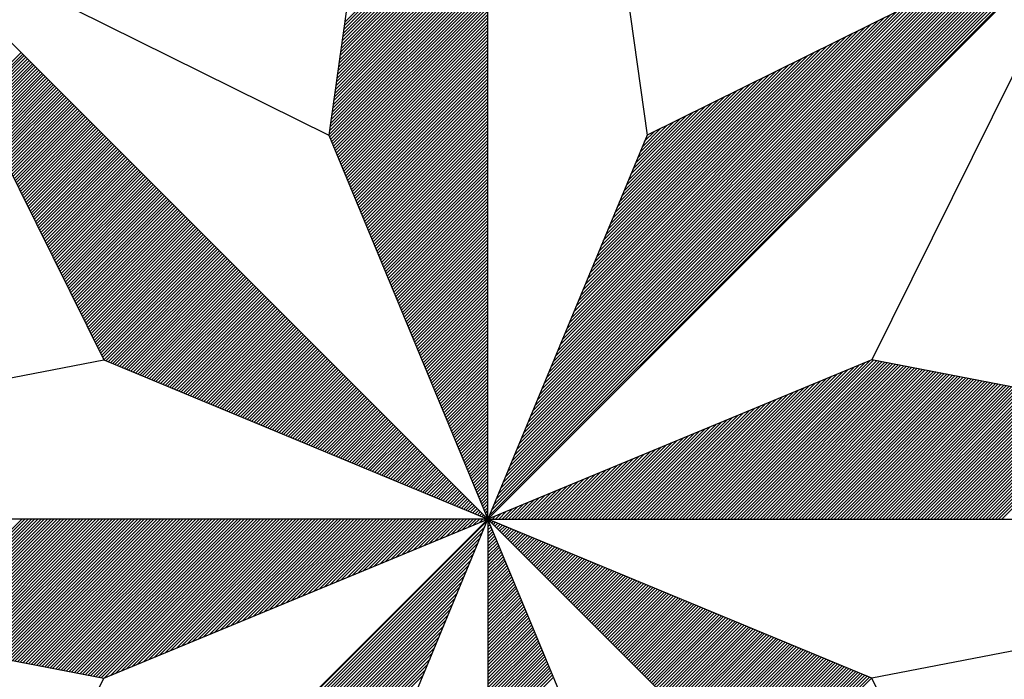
# Model space of a CAD drawing. Header units: metres. Extents: x 183400 to 184400, y 422200 to 427800.
# Tile 89 of 221: x 184268 to 184280, y 424565 to 424573. Entities that reach past the tile are written whole.
import ezdxf

# ---------------------------------------------------------------- set-up
doc = ezdxf.new("R2010")
doc.units = ezdxf.units.M
doc.layers.add('N_MK2', color=7, linetype='Continuous')
doc.layers.add('방위표', color=7, linetype='Continuous')

# ---------------------------------------------------------------- blocks, each defined once
blk = doc.blocks.new('N_MK2')
at = {"layer": '방위표', "color": 7, "linetype": 'Continuous'}
blk.add_lwpolyline([(-106.029, 0), (-33.696, -13.958), (0, 0), (-53.049, -53.048), (-13.958, -33.696), (0, 0), (0, -106.029), (13.958, -33.696), (0, 0), (53.048, -53.049), (33.696, -13.958), (0, 0), (106.028, 0), (33.696, 13.958), (0, 0), (53.049, 53.049), (13.958, 33.696), (0, 0), (0, 133.028), (-13.958, 33.696), (0, 0), (-53.049, 53.049), (-33.696, 13.958), (0, 0)], close=True, dxfattribs=at)
for points in [[(0, 133.028), (13.958, 33.696)], [(-12.565, 43.608), (0, 56.173)], [(-12.704, 42.62), (0, 55.324)], [(-12.658, 42.949), (0, 55.607)], [(-12.611, 43.279), (0, 55.89)], [(-12.843, 41.633), (0, 54.476)], [(-12.796, 41.962), (0, 54.759)], [(-12.75, 42.291), (0, 55.042)], [(-12.981, 40.646), (0, 53.627)], [(-12.935, 40.975), (0, 53.91)], [(-12.889, 41.304), (0, 54.193)], [(-53.049, 53.049), (-13.958, 33.696)], [(-13.12, 39.659), (0, 52.779)], [(-13.074, 39.988), (0, 53.062)], [(-13.028, 40.317), (0, 53.344)], [(0.12, 0.29), (52.713, 52.882)], [(53.049, 53.049), (33.696, 13.958)], [(-13.259, 38.671), (0, 51.93)], [(-13.213, 39), (0, 52.213)], [(-13.166, 39.33), (0, 52.496)], [(0.32, 0.773), (52.152, 52.605)], [(0.52, 1.256), (51.592, 52.328)], [(0.72, 1.739), (51.032, 52.05)], [(-13.398, 37.684), (0, 51.082)], [(-13.351, 38.013), (0, 51.365)], [(-13.305, 38.342), (0, 51.647)], [(0.92, 2.221), (50.472, 51.773)], [(1.12, 2.704), (49.912, 51.496)], [(1.32, 3.187), (49.351, 51.218)], [(-13.536, 36.697), (0, 50.233)], [(-13.49, 37.026), (0, 50.516)], [(-13.444, 37.355), (0, 50.799)], [(1.52, 3.67), (48.791, 50.941)], [(1.72, 4.153), (48.231, 50.664)], [(1.92, 4.636), (47.671, 50.386)], [(2.12, 5.119), (47.111, 50.109)], [(-13.675, 35.71), (0, 49.385)], [(-13.629, 36.039), (0, 49.667)], [(-13.583, 36.368), (0, 49.95)], [(2.32, 5.602), (46.551, 49.832)], [(2.52, 6.084), (45.99, 49.554)], [(2.72, 6.567), (45.43, 49.277)], [(-13.814, 34.722), (0, 48.536)], [(-13.768, 35.051), (0, 48.819)], [(-13.721, 35.381), (0, 49.102)], [(2.92, 7.05), (44.87, 49)], [(3.12, 7.533), (44.31, 48.723)], [(3.32, 8.016), (43.75, 48.445)], [(-13.953, 33.735), (0, 47.688)], [(-13.906, 34.064), (0, 47.97)], [(-13.86, 34.393), (0, 48.253)], [(3.52, 8.499), (43.19, 48.168)], [(3.72, 8.982), (42.629, 47.891)], [(3.92, 9.464), (42.069, 47.613)], [(-13.885, 33.52), (0, 47.405)], [(-13.802, 33.32), (0, 47.122)], [(-13.719, 33.12), (0, 46.839)], [(4.12, 9.947), (41.509, 47.336)], [(4.321, 10.43), (40.949, 47.059)], [(4.521, 10.913), (40.389, 46.781)], [(-13.636, 32.92), (0, 46.556)], [(-13.554, 32.72), (0, 46.273)], [(-13.471, 32.52), (0, 45.991)], [(4.721, 11.396), (39.829, 46.504)], [(4.921, 11.879), (39.268, 46.227)], [(5.121, 12.362), (38.708, 45.949)], [(-13.388, 32.32), (0, 45.708)], [(-13.305, 32.12), (0, 45.425)], [(-13.222, 31.92), (0, 45.142)], [(5.321, 12.844), (38.148, 45.672)], [(5.521, 13.327), (37.588, 45.395)], [(5.721, 13.81), (37.028, 45.117)], [(-13.139, 31.72), (0, 44.859)], [(-13.057, 31.52), (0, 44.576)], [(-12.974, 31.32), (0, 44.293)], [(5.921, 14.293), (36.468, 44.84)], [(6.121, 14.776), (35.907, 44.563)], [(6.321, 15.259), (35.347, 44.285)], [(-12.891, 31.12), (0, 44.011)], [(-12.808, 30.92), (0, 43.728)], [(-12.725, 30.72), (0, 43.445)], [(6.521, 15.742), (34.787, 44.008)], [(6.721, 16.224), (34.227, 43.731)], [(6.921, 16.707), (33.667, 43.453)], [(-12.642, 30.52), (0, 43.162)], [(-12.559, 30.32), (0, 42.879)], [(-12.477, 30.12), (0, 42.596)], [(7.121, 17.19), (33.107, 43.176)], [(7.321, 17.673), (32.546, 42.899)], [(7.521, 18.156), (31.986, 42.621)], [(7.721, 18.639), (31.426, 42.344)], [(-12.394, 29.92), (0, 42.314)], [(-12.311, 29.72), (0, 42.031)], [(-12.228, 29.52), (0, 41.748)], [(-12.145, 29.32), (0, 41.465)], [(7.921, 19.122), (30.866, 42.067)], [(8.121, 19.604), (30.306, 41.789)], [(8.321, 20.087), (29.746, 41.512)], [(-45.04, 36.872), (-40.956, 40.956)], [(-44.946, 36.682), (-40.814, 40.814)], [(-44.853, 36.493), (-40.673, 40.673)], [(-12.062, 29.12), (0, 41.182)], [(-11.98, 28.92), (0, 40.899)], [(-11.897, 28.72), (0, 40.617)], [(8.521, 20.57), (29.185, 41.235)], [(8.721, 21.053), (28.625, 40.957)], [(8.921, 21.536), (28.065, 40.68)], [(-44.759, 36.304), (-40.532, 40.532)], [(-44.665, 36.115), (-40.39, 40.39)], [(-44.572, 35.926), (-40.249, 40.249)], [(-44.478, 35.737), (-40.107, 40.107)], [(-44.384, 35.547), (-39.966, 39.966)], [(-44.291, 35.358), (-39.824, 39.824)], [(-11.814, 28.52), (0, 40.334)], [(-11.731, 28.32), (0, 40.051)], [(-11.648, 28.12), (0, 39.768)], [(9.121, 22.019), (27.505, 40.403)], [(9.321, 22.502), (26.945, 40.125)], [(9.521, 22.984), (26.385, 39.848)], [(-44.197, 35.169), (-39.683, 39.683)], [(-44.103, 34.98), (-39.542, 39.542)], [(-44.01, 34.791), (-39.4, 39.4)], [(-43.916, 34.601), (-39.259, 39.259)], [(-43.822, 34.412), (-39.117, 39.117)], [(-43.729, 34.223), (-38.976, 38.976)], [(-11.565, 27.92), (0, 39.485)], [(-11.482, 27.72), (0, 39.202)], [(-11.4, 27.52), (0, 38.919)], [(9.721, 23.467), (25.824, 39.571)], [(9.921, 23.95), (25.264, 39.293)], [(10.121, 24.433), (24.704, 39.016)], [(-43.635, 34.034), (-38.834, 38.834)], [(-43.541, 33.845), (-38.693, 38.693)], [(-43.448, 33.656), (-38.552, 38.552)], [(-43.354, 33.466), (-38.41, 38.41)], [(-43.26, 33.277), (-38.269, 38.269)], [(-43.167, 33.088), (-38.127, 38.127)], [(-11.317, 27.32), (0, 38.637)], [(-11.234, 27.12), (0, 38.354)], [(-11.151, 26.92), (0, 38.071)], [(10.321, 24.916), (24.144, 38.739)], [(10.521, 25.399), (23.584, 38.461)], [(10.721, 25.882), (23.024, 38.184)], [(-43.073, 32.899), (-37.986, 37.986)], [(-42.979, 32.71), (-37.845, 37.845)], [(-42.886, 32.52), (-37.703, 37.703)], [(-42.792, 32.331), (-37.562, 37.562)], [(-42.698, 32.142), (-37.42, 37.42)], [(-42.605, 31.953), (-37.279, 37.279)], [(-11.068, 26.72), (0, 37.788)], [(-10.985, 26.52), (0, 37.505)], [(-10.903, 26.32), (0, 37.222)], [(10.921, 26.364), (22.463, 37.907)], [(11.121, 26.847), (21.903, 37.629)], [(11.321, 27.33), (21.343, 37.352)], [(-42.511, 31.764), (-37.137, 37.137)], [(-42.418, 31.575), (-36.996, 36.996)], [(-42.324, 31.385), (-36.855, 36.855)], [(-42.23, 31.196), (-36.713, 36.713)], [(-42.137, 31.007), (-36.572, 36.572)], [(-42.043, 30.818), (-36.43, 36.43)], [(-41.949, 30.629), (-36.289, 36.289)], [(-10.82, 26.12), (0, 36.94)], [(-10.737, 25.92), (0, 36.657)], [(-10.654, 25.72), (0, 36.374)], [(11.521, 27.813), (20.783, 37.075)], [(11.721, 28.296), (20.223, 36.797)], [(11.921, 28.779), (19.662, 36.52)], [(-41.856, 30.439), (-36.147, 36.147)], [(-41.762, 30.25), (-36.006, 36.006)], [(-41.668, 30.061), (-35.865, 35.865)], [(-41.575, 29.872), (-35.723, 35.723)], [(-41.481, 29.683), (-35.582, 35.582)], [(-41.387, 29.494), (-35.44, 35.44)], [(-10.571, 25.52), (0, 36.091)], [(-10.488, 25.32), (0, 35.808)], [(-10.405, 25.12), (0, 35.525)], [(12.121, 29.262), (19.102, 36.243)], [(12.321, 29.745), (18.542, 35.966)], [(12.521, 30.227), (17.982, 35.688)], [(-41.294, 29.304), (-35.299, 35.299)], [(-41.2, 29.115), (-35.158, 35.158)], [(-41.106, 28.926), (-35.016, 35.016)], [(-41.013, 28.737), (-34.875, 34.875)], [(-40.919, 28.548), (-34.733, 34.733)], [(-40.825, 28.358), (-34.592, 34.592)], [(-10.323, 24.92), (0, 35.242)], [(-10.24, 24.72), (0, 34.96)], [(-10.157, 24.52), (0, 34.677)], [(12.721, 30.71), (17.422, 35.411)], [(12.921, 31.193), (16.862, 35.134)], [(13.121, 31.676), (16.301, 34.856)], [(13.321, 32.159), (15.741, 34.579)], [(-40.732, 28.169), (-34.45, 34.45)], [(-40.638, 27.98), (-34.309, 34.309)], [(-40.544, 27.791), (-34.168, 34.168)], [(-40.451, 27.602), (-34.026, 34.026)], [(-40.357, 27.412), (-33.885, 33.885)], [(-40.263, 27.223), (-33.743, 33.743)], [(-10.074, 24.32), (0, 34.394)], [(-9.991, 24.12), (0, 34.111)], [(-9.908, 23.92), (0, 33.828)], [(13.521, 32.642), (15.181, 34.302)], [(13.721, 33.125), (14.621, 34.024)], [(13.921, 33.607), (14.061, 33.747)], [(-40.17, 27.034), (-33.602, 33.602)], [(-40.076, 26.845), (-33.46, 33.46)], [(-39.982, 26.656), (-33.319, 33.319)], [(-39.889, 26.467), (-33.178, 33.178)], [(-39.795, 26.277), (-33.036, 33.036)], [(-39.701, 26.088), (-32.895, 32.895)], [(-9.826, 23.72), (0, 33.545)], [(-9.743, 23.52), (0, 33.263)], [(-9.66, 23.32), (0, 32.98)], [(-39.608, 25.899), (-32.753, 32.753)], [(-39.514, 25.71), (-32.612, 32.612)], [(-39.42, 25.521), (-32.471, 32.471)], [(-39.327, 25.331), (-32.329, 32.329)], [(-39.233, 25.142), (-32.188, 32.188)], [(-39.139, 24.953), (-32.046, 32.046)], [(-9.577, 23.12), (0, 32.697)], [(-9.494, 22.92), (0, 32.414)], [(-9.411, 22.72), (0, 32.131)], [(-39.046, 24.764), (-31.905, 31.905)], [(-38.952, 24.575), (-31.763, 31.763)], [(-38.858, 24.386), (-31.622, 31.622)], [(-38.765, 24.196), (-31.481, 31.481)], [(-38.671, 24.007), (-31.339, 31.339)], [(-38.577, 23.818), (-31.198, 31.198)], [(-9.328, 22.52), (0, 31.848)], [(-9.246, 22.32), (0, 31.566)], [(-9.163, 22.12), (0, 31.283)], [(-38.484, 23.629), (-31.056, 31.056)], [(-38.39, 23.44), (-30.915, 30.915)], [(-38.296, 23.25), (-30.773, 30.773)], [(-38.203, 23.061), (-30.632, 30.632)], [(-38.109, 22.872), (-30.491, 30.491)], [(-38.015, 22.683), (-30.349, 30.349)], [(-9.08, 21.92), (0, 31)], [(-8.997, 21.72), (0, 30.717)], [(-8.914, 21.52), (0, 30.434)], [(-37.922, 22.494), (-30.208, 30.208)], [(-37.828, 22.305), (-30.066, 30.066)], [(-37.735, 22.115), (-29.925, 29.925)], [(-37.641, 21.926), (-29.784, 29.784)], [(-37.547, 21.737), (-29.642, 29.642)], [(-37.454, 21.548), (-29.501, 29.501)], [(-8.831, 21.32), (0, 30.151)], [(-8.749, 21.12), (0, 29.868)], [(-8.666, 20.92), (0, 29.586)], [(-37.36, 21.359), (-29.359, 29.359)], [(-37.266, 21.169), (-29.218, 29.218)], [(-37.173, 20.98), (-29.076, 29.076)], [(-37.079, 20.791), (-28.935, 28.935)], [(-36.985, 20.602), (-28.794, 28.794)], [(-36.892, 20.413), (-28.652, 28.652)], [(-36.798, 20.224), (-28.511, 28.511)], [(-8.583, 20.72), (0, 29.303)], [(-8.5, 20.52), (0, 29.02)], [(-8.417, 20.32), (0, 28.737)], [(-36.704, 20.034), (-28.369, 28.369)], [(-36.611, 19.845), (-28.228, 28.228)], [(-36.517, 19.656), (-28.086, 28.086)], [(-36.423, 19.467), (-27.945, 27.945)], [(-36.33, 19.278), (-27.804, 27.804)], [(-36.236, 19.088), (-27.662, 27.662)], [(-8.334, 20.12), (0, 28.454)], [(-8.251, 19.92), (0, 28.171)], [(-8.169, 19.72), (0, 27.889)], [(-36.142, 18.899), (-27.521, 27.521)], [(-36.049, 18.71), (-27.379, 27.379)], [(-35.955, 18.521), (-27.238, 27.238)], [(-35.861, 18.332), (-27.096, 27.096)], [(-35.768, 18.143), (-26.955, 26.955)], [(-35.674, 17.953), (-26.814, 26.814)], [(-8.086, 19.52), (0, 27.606)], [(-8.003, 19.32), (0, 27.323)], [(-7.92, 19.12), (0, 27.04)], [(-35.58, 17.764), (-26.672, 26.672)], [(-35.487, 17.575), (-26.531, 26.531)], [(-35.393, 17.386), (-26.389, 26.389)], [(-35.299, 17.197), (-26.248, 26.248)], [(-35.206, 17.007), (-26.107, 26.107)], [(-35.112, 16.818), (-25.965, 25.965)], [(-7.837, 18.92), (0, 26.757)], [(-7.754, 18.72), (0, 26.474)], [(-7.672, 18.52), (0, 26.191)], [(-35.018, 16.629), (-25.824, 25.824)], [(-34.925, 16.44), (-25.682, 25.682)], [(-34.831, 16.251), (-25.541, 25.541)], [(-34.737, 16.061), (-25.399, 25.399)], [(-34.644, 15.872), (-25.258, 25.258)], [(-34.55, 15.683), (-25.117, 25.117)], [(-7.589, 18.32), (0, 25.909)], [(-7.506, 18.12), (0, 25.626)], [(-7.423, 17.92), (0, 25.343)], [(-7.34, 17.72), (0, 25.06)], [(-34.456, 15.494), (-24.975, 24.975)], [(-34.363, 15.305), (-24.834, 24.834)], [(-34.269, 15.116), (-24.692, 24.692)], [(-34.175, 14.926), (-24.551, 24.551)], [(-34.082, 14.737), (-24.409, 24.409)], [(-33.988, 14.548), (-24.268, 24.268)], [(-7.257, 17.52), (0, 24.777)], [(-7.174, 17.32), (0, 24.494)], [(-7.092, 17.12), (0, 24.212)], [(-33.894, 14.359), (-24.127, 24.127)], [(-33.801, 14.17), (-23.985, 23.985)], [(-33.707, 13.98), (-23.844, 23.844)], [(-33.52, 13.885), (-23.702, 23.702)], [(-33.32, 13.802), (-23.561, 23.561)], [(-33.12, 13.719), (-23.42, 23.42)], [(-7.009, 16.92), (0, 23.929)], [(-6.926, 16.72), (0, 23.646)], [(-6.843, 16.52), (0, 23.363)], [(-32.92, 13.636), (-23.278, 23.278)], [(-32.72, 13.554), (-23.137, 23.137)], [(-32.52, 13.471), (-22.995, 22.995)], [(-32.32, 13.388), (-22.854, 22.854)], [(-32.12, 13.305), (-22.712, 22.712)], [(-31.92, 13.222), (-22.571, 22.571)], [(-6.76, 16.32), (0, 23.08)], [(-6.677, 16.12), (0, 22.797)], [(-6.595, 15.92), (0, 22.515)], [(-31.72, 13.139), (-22.43, 22.43)], [(-31.52, 13.057), (-22.288, 22.288)], [(-31.32, 12.974), (-22.147, 22.147)], [(-31.12, 12.891), (-22.005, 22.005)], [(-30.92, 12.808), (-21.864, 21.864)], [(-30.72, 12.725), (-21.722, 21.722)], [(-6.512, 15.72), (0, 22.232)], [(-6.429, 15.52), (0, 21.949)], [(-6.346, 15.32), (0, 21.666)], [(-30.52, 12.642), (-21.581, 21.581)], [(-30.32, 12.559), (-21.44, 21.44)], [(-30.12, 12.477), (-21.298, 21.298)], [(-29.92, 12.394), (-21.157, 21.157)], [(-29.72, 12.311), (-21.015, 21.015)], [(-29.52, 12.228), (-20.874, 20.874)], [(-29.32, 12.145), (-20.733, 20.733)], [(-6.263, 15.12), (0, 21.383)], [(-6.18, 14.92), (0, 21.1)], [(-6.097, 14.72), (0, 20.817)], [(-29.12, 12.062), (-20.591, 20.591)], [(-28.92, 11.98), (-20.45, 20.45)], [(-28.72, 11.897), (-20.308, 20.308)], [(-28.52, 11.814), (-20.167, 20.167)], [(-28.32, 11.731), (-20.025, 20.025)], [(-28.12, 11.648), (-19.884, 19.884)], [(-6.015, 14.52), (0, 20.535)], [(-5.932, 14.32), (0, 20.252)], [(-5.849, 14.12), (0, 19.969)], [(-27.92, 11.565), (-19.743, 19.743)], [(-27.72, 11.482), (-19.601, 19.601)], [(-27.52, 11.4), (-19.46, 19.46)], [(-27.32, 11.317), (-19.318, 19.318)], [(-27.12, 11.234), (-19.177, 19.177)], [(-26.92, 11.151), (-19.035, 19.035)], [(-5.766, 13.92), (0, 19.686)], [(-5.683, 13.72), (0, 19.403)], [(-5.6, 13.52), (0, 19.12)], [(-26.72, 11.068), (-18.894, 18.894)], [(-26.52, 10.985), (-18.753, 18.753)], [(-26.32, 10.903), (-18.611, 18.611)], [(-26.12, 10.82), (-18.47, 18.47)], [(-25.92, 10.737), (-18.328, 18.328)], [(-25.72, 10.654), (-18.187, 18.187)], [(-5.518, 13.32), (0, 18.838)], [(-5.435, 13.12), (0, 18.555)], [(-5.352, 12.92), (0, 18.272)], [(-25.52, 10.571), (-18.046, 18.046)], [(-25.32, 10.488), (-17.904, 17.904)], [(-25.12, 10.405), (-17.763, 17.763)], [(-24.92, 10.323), (-17.621, 17.621)], [(-24.72, 10.24), (-17.48, 17.48)], [(-24.52, 10.157), (-17.338, 17.338)], [(-5.269, 12.72), (0, 17.989)], [(-5.186, 12.52), (0, 17.706)], [(-5.103, 12.32), (0, 17.423)], [(-24.32, 10.074), (-17.197, 17.197)], [(-24.12, 9.991), (-17.056, 17.056)], [(-23.92, 9.908), (-16.914, 16.914)], [(-23.72, 9.826), (-16.773, 16.773)], [(-23.52, 9.743), (-16.631, 16.631)], [(-23.32, 9.66), (-16.49, 16.49)], [(-5.021, 12.12), (0, 17.141)], [(-4.938, 11.92), (0, 16.858)], [(-4.855, 11.72), (0, 16.575)], [(-23.12, 9.577), (-16.348, 16.348)], [(-22.92, 9.494), (-16.207, 16.207)], [(-22.72, 9.411), (-16.066, 16.066)], [(-22.52, 9.328), (-15.924, 15.924)], [(-22.32, 9.246), (-15.783, 15.783)], [(-22.12, 9.163), (-15.641, 15.641)], [(-4.772, 11.52), (0, 16.292)], [(-4.689, 11.32), (0, 16.009)], [(-4.606, 11.12), (0, 15.726)], [(-21.92, 9.08), (-15.5, 15.5)], [(-21.72, 8.997), (-15.358, 15.358)], [(-21.52, 8.914), (-15.217, 15.217)], [(-21.32, 8.831), (-15.076, 15.076)], [(-21.12, 8.749), (-14.934, 14.934)], [(-20.92, 8.666), (-14.793, 14.793)], [(-4.523, 10.92), (0, 15.443)], [(-4.441, 10.72), (0, 15.161)], [(-4.358, 10.52), (0, 14.878)], [(-106.029, 0), (-33.696, 13.958)], [(-20.72, 8.583), (-14.651, 14.651)], [(-20.52, 8.5), (-14.51, 14.51)], [(-20.32, 8.417), (-14.369, 14.369)], [(-20.12, 8.334), (-14.227, 14.227)], [(-19.92, 8.251), (-14.086, 14.086)], [(-19.72, 8.169), (-13.944, 13.944)], [(-4.275, 10.32), (0, 14.595)], [(-4.192, 10.12), (0, 14.312)], [(-4.109, 9.92), (0, 14.029)], [(19.629, 0), (33.51, 13.881)], [(19.912, 0), (33.842, 13.93)], [(20.195, 0), (34.079, 13.884)], [(20.478, 0), (34.316, 13.838)], [(-19.52, 8.086), (-13.803, 13.803)], [(-19.32, 8.003), (-13.661, 13.661)], [(-19.12, 7.92), (-13.52, 13.52)], [(-18.92, 7.837), (-13.379, 13.379)], [(-18.72, 7.754), (-13.237, 13.237)], [(-18.52, 7.672), (-13.096, 13.096)], [(-4.026, 9.72), (0, 13.746)], [(-3.944, 9.52), (0, 13.464)], [(-3.861, 9.32), (0, 13.181)], [(18.498, 0), (31.579, 13.081)], [(18.781, 0), (32.062, 13.281)], [(19.063, 0), (32.544, 13.481)], [(19.346, 0), (33.027, 13.681)], [(20.761, 0), (34.553, 13.793)], [(21.043, 0), (34.79, 13.747)], [(21.326, 0), (35.027, 13.701)], [(21.609, 0), (35.264, 13.655)], [(21.892, 0), (35.501, 13.61)], [(22.175, 0), (35.739, 13.564)], [(22.458, 0), (35.976, 13.518)], [(22.74, 0), (36.213, 13.472)], [(23.023, 0), (36.45, 13.427)], [(23.306, 0), (36.687, 13.381)], [(23.589, 0), (36.924, 13.335)], [(23.872, 0), (37.161, 13.289)], [(24.155, 0), (37.398, 13.244)], [(24.437, 0), (37.635, 13.198)], [(24.72, 0), (37.872, 13.152)], [(25.003, 0), (38.109, 13.106)], [(25.286, 0), (38.347, 13.061)], [(25.569, 0), (38.584, 13.015)], [(25.852, 0), (38.821, 12.969)], [(-18.32, 7.589), (-12.954, 12.954)], [(-18.12, 7.506), (-12.813, 12.813)], [(-17.92, 7.423), (-12.671, 12.671)], [(-17.72, 7.34), (-12.53, 12.53)], [(-17.52, 7.257), (-12.389, 12.389)], [(-17.32, 7.174), (-12.247, 12.247)], [(-17.12, 7.092), (-12.106, 12.106)], [(-3.778, 9.12), (0, 12.898)], [(-3.695, 8.92), (0, 12.615)], [(-3.612, 8.72), (0, 12.332)], [(17.366, 0), (29.647, 12.281)], [(17.649, 0), (30.13, 12.481)], [(17.932, 0), (30.613, 12.681)], [(18.215, 0), (31.096, 12.881)], [(26.135, 0), (39.058, 12.923)], [(26.417, 0), (39.295, 12.878)], [(26.7, 0), (39.532, 12.832)], [(26.983, 0), (39.769, 12.786)], [(27.266, 0), (40.006, 12.74)], [(27.549, 0), (40.243, 12.695)], [(27.832, 0), (40.48, 12.649)], [(28.114, 0), (40.717, 12.603)], [(28.397, 0), (40.955, 12.557)], [(28.68, 0), (41.192, 12.512)], [(28.963, 0), (41.429, 12.466)], [(29.246, 0), (41.666, 12.42)], [(29.529, 0), (41.903, 12.374)], [(29.811, 0), (42.14, 12.329)], [(30.094, 0), (42.377, 12.283)], [(30.377, 0), (42.614, 12.237)], [(30.66, 0), (42.851, 12.191)], [(30.943, 0), (43.088, 12.146)], [(31.226, 0), (43.325, 12.1)], [(-16.92, 7.009), (-11.964, 11.964)], [(-16.72, 6.926), (-11.823, 11.823)], [(-16.52, 6.843), (-11.682, 11.682)], [(-16.32, 6.76), (-11.54, 11.54)], [(-16.12, 6.677), (-11.399, 11.399)], [(-15.92, 6.595), (-11.257, 11.257)], [(-3.529, 8.52), (0, 12.049)], [(-3.446, 8.32), (0, 11.766)], [(-3.364, 8.12), (0, 11.484)], [(15.952, 0), (27.233, 11.281)], [(16.235, 0), (27.716, 11.481)], [(16.518, 0), (28.199, 11.681)], [(16.801, 0), (28.682, 11.881)], [(17.084, 0), (29.164, 12.081)], [(31.509, 0), (43.563, 12.054)], [(31.791, 0), (43.8, 12.008)], [(32.074, 0), (44.037, 11.963)], [(32.357, 0), (44.274, 11.917)], [(32.64, 0), (44.511, 11.871)], [(32.923, 0), (44.748, 11.825)], [(33.206, 0), (44.985, 11.78)], [(33.488, 0), (45.222, 11.734)], [(33.771, 0), (45.459, 11.688)], [(34.054, 0), (45.696, 11.642)], [(34.337, 0), (45.934, 11.597)], [(34.62, 0), (46.171, 11.551)], [(34.903, 0), (46.408, 11.505)], [(35.186, 0), (46.645, 11.459)], [(35.468, 0), (46.882, 11.414)], [(35.751, 0), (47.119, 11.368)], [(36.034, 0), (47.356, 11.322)], [(36.317, 0), (47.593, 11.276)], [(-15.72, 6.512), (-11.116, 11.116)], [(-15.52, 6.429), (-10.974, 10.974)], [(-15.32, 6.346), (-10.833, 10.833)], [(-15.12, 6.263), (-10.692, 10.692)], [(-14.92, 6.18), (-10.55, 10.55)], [(-14.72, 6.098), (-10.409, 10.409)], [(-3.281, 7.92), (0, 11.201)], [(-3.198, 7.72), (0, 10.918)], [(-3.115, 7.52), (0, 10.635)], [(14.821, 0), (25.302, 10.481)], [(15.104, 0), (25.784, 10.681)], [(15.386, 0), (26.267, 10.881)], [(15.669, 0), (26.75, 11.081)], [(36.6, 0), (47.83, 11.23)], [(36.883, 0), (48.067, 11.185)], [(37.165, 0), (48.304, 11.139)], [(37.448, 0), (48.542, 11.093)], [(37.731, 0), (48.779, 11.047)], [(38.014, 0), (49.016, 11.002)], [(38.297, 0), (49.253, 10.956)], [(38.58, 0), (49.49, 10.91)], [(38.862, 0), (49.727, 10.864)], [(39.145, 0), (49.964, 10.819)], [(39.428, 0), (50.201, 10.773)], [(39.711, 0), (50.438, 10.727)], [(39.994, 0), (50.675, 10.681)], [(40.277, 0), (50.912, 10.636)], [(40.56, 0), (51.15, 10.59)], [(40.842, 0), (51.387, 10.544)], [(41.125, 0), (51.624, 10.498)], [(41.408, 0), (51.861, 10.453)], [(41.691, 0), (52.098, 10.407)], [(-14.52, 6.015), (-10.267, 10.267)], [(-14.32, 5.932), (-10.126, 10.126)], [(-14.12, 5.849), (-9.984, 9.984)], [(-13.92, 5.766), (-9.843, 9.843)], [(-13.72, 5.683), (-9.702, 9.702)], [(-13.52, 5.6), (-9.56, 9.56)], [(-3.032, 7.32), (0, 10.352)], [(-2.949, 7.12), (0, 10.069)], [(-2.867, 6.92), (0, 9.787)], [(-2.784, 6.72), (0, 9.504)], [(13.689, 0), (23.37, 9.681)], [(13.972, 0), (23.853, 9.881)], [(14.255, 0), (24.336, 10.081)], [(14.538, 0), (24.819, 10.281)], [(41.974, 0), (52.335, 10.361)], [(42.257, 0), (52.572, 10.315)], [(42.539, 0), (52.809, 10.27)], [(42.822, 0), (53.046, 10.224)], [(43.105, 0), (53.283, 10.178)], [(43.388, 0), (53.52, 10.132)], [(43.671, 0), (53.758, 10.087)], [(43.954, 0), (53.995, 10.041)], [(44.237, 0), (54.232, 9.995)], [(44.519, 0), (54.469, 9.949)], [(44.802, 0), (54.706, 9.904)], [(45.085, 0), (54.943, 9.858)], [(-13.32, 5.518), (-9.419, 9.419)], [(-13.12, 5.435), (-9.277, 9.277)], [(-12.92, 5.352), (-9.136, 9.136)], [(-12.72, 5.269), (-8.995, 8.995)], [(-12.52, 5.186), (-8.853, 8.853)], [(-12.32, 5.103), (-8.712, 8.712)], [(-2.701, 6.52), (0, 9.221)], [(-2.618, 6.32), (0, 8.938)], [(-2.535, 6.12), (0, 8.655)], [(12.275, 0), (20.956, 8.681)], [(12.558, 0), (21.439, 8.881)], [(12.841, 0), (21.922, 9.081)], [(13.124, 0), (22.404, 9.281)], [(13.407, 0), (22.887, 9.481)], [(-12.12, 5.021), (-8.57, 8.57)], [(-11.92, 4.938), (-8.429, 8.429)], [(-11.72, 4.855), (-8.287, 8.287)], [(-11.52, 4.772), (-8.146, 8.146)], [(-11.32, 4.689), (-8.005, 8.005)], [(-11.12, 4.606), (-7.863, 7.863)], [(-2.452, 5.92), (0, 8.372)], [(-2.369, 5.72), (0, 8.09)], [(-2.287, 5.52), (0, 7.807)], [(11.144, 0), (19.024, 7.881)], [(11.427, 0), (19.507, 8.081)], [(11.71, 0), (19.99, 8.281)], [(11.992, 0), (20.473, 8.481)], [(-10.92, 4.523), (-7.722, 7.722)], [(-10.72, 4.441), (-7.58, 7.58)], [(-10.52, 4.358), (-7.439, 7.439)], [(-10.32, 4.275), (-7.297, 7.297)], [(-10.12, 4.192), (-7.156, 7.156)], [(-9.92, 4.109), (-7.015, 7.015)], [(-2.204, 5.32), (0, 7.524)], [(-2.121, 5.12), (0, 7.241)], [(-2.038, 4.92), (0, 6.958)], [(10.012, 0), (17.093, 7.08)], [(10.295, 0), (17.576, 7.28)], [(10.578, 0), (18.059, 7.48)], [(10.861, 0), (18.541, 7.68)], [(-9.72, 4.026), (-6.873, 6.873)], [(-9.52, 3.944), (-6.732, 6.732)], [(-9.32, 3.861), (-6.59, 6.59)], [(-9.12, 3.778), (-6.449, 6.449)], [(-8.92, 3.695), (-6.308, 6.308)], [(-8.72, 3.612), (-6.166, 6.166)], [(-1.955, 4.72), (0, 6.675)], [(-1.872, 4.52), (0, 6.392)], [(-1.79, 4.32), (0, 6.11)], [(8.598, 0), (14.679, 6.08)], [(8.881, 0), (15.161, 6.28)], [(9.164, 0), (15.644, 6.48)], [(9.447, 0), (16.127, 6.68)], [(9.73, 0), (16.61, 6.88)], [(-8.52, 3.529), (-6.025, 6.025)], [(-8.32, 3.446), (-5.883, 5.883)], [(-8.12, 3.364), (-5.742, 5.742)], [(-7.92, 3.281), (-5.6, 5.6)], [(-7.72, 3.198), (-5.459, 5.459)], [(-7.52, 3.115), (-5.318, 5.318)], [(-1.707, 4.12), (0, 5.827)], [(-1.624, 3.92), (0, 5.544)], [(-1.541, 3.72), (0, 5.261)], [(7.467, 0), (12.747, 5.28)], [(7.75, 0), (13.23, 5.48)], [(8.033, 0), (13.713, 5.68)], [(8.315, 0), (14.196, 5.88)], [(-7.32, 3.032), (-5.176, 5.176)], [(-7.12, 2.949), (-5.035, 5.035)], [(-6.92, 2.867), (-4.893, 4.893)], [(-6.72, 2.784), (-4.752, 4.752)], [(-6.52, 2.701), (-4.61, 4.61)], [(-6.32, 2.618), (-4.469, 4.469)], [(-6.12, 2.535), (-4.328, 4.328)], [(-1.458, 3.52), (0, 4.978)], [(-1.375, 3.32), (0, 4.695)], [(-1.292, 3.12), (0, 4.413)], [(6.335, 0), (10.816, 4.48)], [(6.618, 0), (11.299, 4.68)], [(6.901, 0), (11.781, 4.88)], [(7.184, 0), (12.264, 5.08)], [(-5.92, 2.452), (-4.186, 4.186)], [(-5.72, 2.369), (-4.045, 4.045)], [(-5.52, 2.287), (-3.903, 3.903)], [(-5.32, 2.204), (-3.762, 3.762)], [(-5.12, 2.121), (-3.62, 3.62)], [(-4.92, 2.038), (-3.479, 3.479)], [(-1.21, 2.92), (0, 4.13)], [(-1.127, 2.72), (0, 3.847)], [(-1.044, 2.52), (0, 3.564)], [(4.921, 0), (8.401, 3.48)], [(5.204, 0), (8.884, 3.68)], [(5.487, 0), (9.367, 3.88)], [(5.77, 0), (9.85, 4.08)], [(6.053, 0), (10.333, 4.28)], [(-4.72, 1.955), (-3.338, 3.338)], [(-4.52, 1.872), (-3.196, 3.196)], [(-4.32, 1.79), (-3.055, 3.055)], [(-4.12, 1.707), (-2.913, 2.913)], [(-3.92, 1.624), (-2.772, 2.772)], [(-3.72, 1.541), (-2.631, 2.631)], [(-0.961, 2.32), (0, 3.281)], [(-0.878, 2.12), (0, 2.998)], [(-0.795, 1.92), (0, 2.715)], [(3.79, 0), (6.47, 2.68)], [(4.073, 0), (6.953, 2.88)], [(4.356, 0), (7.436, 3.08)], [(4.638, 0), (7.919, 3.28)], [(-3.52, 1.458), (-2.489, 2.489)], [(-3.32, 1.375), (-2.348, 2.348)], [(-3.12, 1.292), (-2.206, 2.206)], [(-2.92, 1.21), (-2.065, 2.065)], [(-2.72, 1.127), (-1.923, 1.923)], [(-2.52, 1.044), (-1.782, 1.782)], [(-0.713, 1.72), (0, 2.433)], [(-0.63, 1.52), (0, 2.15)], [(-0.547, 1.32), (0, 1.867)], [(2.659, 0), (4.539, 1.88)], [(2.941, 0), (5.021, 2.08)], [(3.224, 0), (5.504, 2.28)], [(3.507, 0), (5.987, 2.48)], [(-2.32, 0.961), (-1.641, 1.641)], [(-2.12, 0.878), (-1.499, 1.499)], [(-1.92, 0.795), (-1.358, 1.358)], [(-1.72, 0.713), (-1.216, 1.216)], [(-1.52, 0.63), (-1.075, 1.075)], [(-1.32, 0.547), (-0.933, 0.933)], [(-0.464, 1.12), (0, 1.584)], [(-0.381, 0.92), (0, 1.301)], [(-0.298, 0.72), (0, 1.018)], [(1.244, 0), (2.124, 0.88)], [(1.527, 0), (2.607, 1.08)], [(1.81, 0), (3.09, 1.28)], [(2.093, 0), (3.573, 1.48)], [(2.376, 0), (4.056, 1.68)], [(-51.434, -10.535), (-40.899, 0)], [(-51.197, -10.581), (-40.617, 0)], [(-50.96, -10.627), (-40.334, 0)], [(-50.723, -10.672), (-40.051, 0)], [(-50.486, -10.718), (-39.768, 0)], [(-50.249, -10.764), (-39.485, 0)], [(-50.012, -10.81), (-39.202, 0)], [(-49.775, -10.855), (-38.919, 0)], [(-49.538, -10.901), (-38.637, 0)], [(-49.301, -10.947), (-38.354, 0)], [(-49.063, -10.993), (-38.071, 0)], [(-48.826, -11.038), (-37.788, 0)], [(-48.589, -11.084), (-37.505, 0)], [(-48.352, -11.13), (-37.222, 0)], [(-48.115, -11.176), (-36.94, 0)], [(-47.878, -11.221), (-36.657, 0)], [(-47.641, -11.267), (-36.374, 0)], [(-47.404, -11.313), (-36.091, 0)], [(-47.167, -11.359), (-35.808, 0)], [(-46.93, -11.404), (-35.525, 0)], [(-46.693, -11.45), (-35.242, 0)], [(-46.455, -11.496), (-34.96, 0)], [(-46.218, -11.542), (-34.677, 0)], [(-45.981, -11.587), (-34.394, 0)], [(-45.744, -11.633), (-34.111, 0)], [(-45.507, -11.679), (-33.828, 0)], [(-45.27, -11.725), (-33.545, 0)], [(-45.033, -11.77), (-33.263, 0)], [(-44.796, -11.816), (-32.98, 0)], [(-44.559, -11.862), (-32.697, 0)], [(-44.322, -11.908), (-32.414, 0)], [(-44.085, -11.953), (-32.131, 0)], [(-43.847, -11.999), (-31.848, 0)], [(-43.61, -12.045), (-31.566, 0)], [(-43.373, -12.091), (-31.283, 0)], [(-43.136, -12.136), (-31, 0)], [(-42.899, -12.182), (-30.717, 0)], [(-42.662, -12.228), (-30.434, 0)], [(-42.425, -12.274), (-30.151, 0)], [(-42.188, -12.319), (-29.868, 0)], [(-41.951, -12.365), (-29.586, 0)], [(-41.714, -12.411), (-29.303, 0)], [(-41.477, -12.457), (-29.02, 0)], [(-41.239, -12.502), (-28.737, 0)], [(-41.002, -12.548), (-28.454, 0)], [(-40.765, -12.594), (-28.171, 0)], [(-40.528, -12.64), (-27.889, 0)], [(-40.291, -12.685), (-27.606, 0)], [(-40.054, -12.731), (-27.323, 0)], [(-39.817, -12.777), (-27.04, 0)], [(-39.58, -12.823), (-26.757, 0)], [(-39.343, -12.868), (-26.474, 0)], [(-39.106, -12.914), (-26.191, 0)], [(-38.869, -12.96), (-25.909, 0)], [(-38.631, -13.006), (-25.626, 0)], [(-38.394, -13.051), (-25.343, 0)], [(-38.157, -13.097), (-25.06, 0)], [(-37.92, -13.143), (-24.777, 0)], [(-37.683, -13.189), (-24.494, 0)], [(-37.446, -13.234), (-24.212, 0)], [(-37.209, -13.28), (-23.929, 0)], [(-36.972, -13.326), (-23.646, 0)], [(-36.735, -13.372), (-23.363, 0)], [(-36.498, -13.417), (-23.08, 0)], [(-36.261, -13.463), (-22.797, 0)], [(-36.023, -13.509), (-22.515, 0)], [(-35.786, -13.555), (-22.232, 0)], [(-35.549, -13.6), (-21.949, 0)], [(-35.312, -13.646), (-21.666, 0)], [(-35.075, -13.692), (-21.383, 0)], [(-34.838, -13.738), (-21.1, 0)], [(-34.601, -13.783), (-20.817, 0)], [(-34.364, -13.829), (-20.535, 0)], [(-34.127, -13.875), (-20.252, 0)], [(-33.89, -13.921), (-19.969, 0)], [(-33.607, -13.921), (-19.686, 0)], [(-33.125, -13.721), (-19.403, 0)], [(-32.642, -13.521), (-19.12, 0)], [(-32.159, -13.321), (-18.838, 0)], [(-31.676, -13.121), (-18.555, 0)], [(-31.193, -12.921), (-18.272, 0)], [(-30.71, -12.721), (-17.989, 0)], [(-30.227, -12.521), (-17.706, 0)], [(-29.745, -12.321), (-17.423, 0)], [(-29.262, -12.121), (-17.141, 0)], [(-28.779, -11.921), (-16.858, 0)], [(-28.296, -11.721), (-16.575, 0)], [(-27.813, -11.521), (-16.292, 0)], [(-27.33, -11.321), (-16.009, 0)], [(-26.847, -11.121), (-15.726, 0)], [(-26.364, -10.921), (-15.443, 0)], [(-25.882, -10.721), (-15.161, 0)], [(-25.399, -10.521), (-14.878, 0)], [(-24.916, -10.321), (-14.595, 0)], [(-24.433, -10.121), (-14.312, 0)], [(-23.95, -9.921), (-14.029, 0)], [(-23.467, -9.721), (-13.746, 0)], [(-22.984, -9.521), (-13.464, 0)], [(-22.502, -9.321), (-13.181, 0)], [(-22.019, -9.121), (-12.898, 0)], [(-21.536, -8.921), (-12.615, 0)], [(-21.053, -8.721), (-12.332, 0)], [(-20.57, -8.521), (-12.049, 0)], [(-20.087, -8.321), (-11.766, 0)], [(-19.604, -8.121), (-11.484, 0)], [(-19.122, -7.921), (-11.201, 0)], [(-18.639, -7.721), (-10.918, 0)], [(-18.156, -7.521), (-10.635, 0)], [(-17.673, -7.321), (-10.352, 0)], [(-17.19, -7.121), (-10.069, 0)], [(-16.707, -6.921), (-9.787, 0)], [(-16.224, -6.721), (-9.504, 0)], [(-15.742, -6.521), (-9.221, 0)], [(-15.259, -6.321), (-8.938, 0)], [(-14.776, -6.121), (-8.655, 0)], [(-14.293, -5.921), (-8.372, 0)], [(-13.81, -5.721), (-8.09, 0)], [(-13.327, -5.521), (-7.807, 0)], [(-12.844, -5.321), (-7.524, 0)], [(-12.362, -5.121), (-7.241, 0)], [(-11.879, -4.921), (-6.958, 0)], [(-11.396, -4.721), (-6.675, 0)], [(-10.913, -4.521), (-6.392, 0)], [(-10.43, -4.32), (-6.11, 0)], [(-9.947, -4.12), (-5.827, 0)], [(-9.464, -3.92), (-5.544, 0)], [(-8.982, -3.72), (-5.261, 0)], [(-8.499, -3.52), (-4.978, 0)], [(-8.016, -3.32), (-4.695, 0)], [(-7.533, -3.12), (-4.413, 0)], [(-7.05, -2.92), (-4.13, 0)], [(-6.567, -2.72), (-3.847, 0)], [(-6.084, -2.52), (-3.564, 0)], [(-5.602, -2.32), (-3.281, 0)], [(-5.119, -2.12), (-2.998, 0)], [(-4.636, -1.92), (-2.715, 0)], [(-4.153, -1.72), (-2.433, 0)], [(-3.67, -1.52), (-2.15, 0)], [(-3.187, -1.32), (-1.867, 0)], [(-2.704, -1.12), (-1.584, 0)], [(-2.221, -0.92), (-1.301, 0)], [(-1.739, -0.72), (-1.018, 0)], [(-1.256, -0.52), (-0.736, 0)], [(-1.12, 0.464), (-0.792, 0.792)], [(-0.92, 0.381), (-0.651, 0.651)], [(-0.773, -0.32), (-0.453, 0)], [(-0.72, 0.298), (-0.509, 0.509)], [(-0.52, 0.215), (-0.368, 0.368)], [(-0.32, 0.133), (-0.226, 0.226)], [(-0.29, -0.12), (-0.17, 0)], [(-0.215, 0.52), (0, 0.736)], [(-0.133, 0.32), (0, 0.453)], [(-0.12, 0.05), (-0.085, 0.085)], [(-0.05, 0.12), (0, 0.17)], [(0.113, 0), (0.193, 0.08)], [(0.396, 0), (0.676, 0.28)], [(0.679, 0), (1.159, 0.48)], [(0.961, 0), (1.641, 0.68)], [(106.028, 0), (33.696, -13.958)], [(-52.823, -52.936), (-0.08, -0.193)], [(-52.263, -52.659), (-0.28, -0.676)], [(0, -0.113), (0.033, -0.08)], [(0, -0.396), (0.116, -0.28)], [(0, -0.679), (0.199, -0.48)], [(0, -0.961), (0.282, -0.68)], [(0.056, -0.056), (0.08, -0.033)], [(0.198, -0.198), (0.28, -0.116)], [(0.339, -0.339), (0.48, -0.199)], [(0.481, -0.481), (0.68, -0.282)], [(0.622, -0.622), (0.88, -0.364)], [(0.764, -0.764), (1.08, -0.447)], [(0.905, -0.905), (1.28, -0.53)], [(1.046, -1.046), (1.48, -0.613)], [(1.188, -1.188), (1.68, -0.696)], [(1.329, -1.329), (1.88, -0.779)], [(1.471, -1.471), (2.08, -0.862)], [(-51.703, -52.382), (-0.48, -1.159)], [(-51.143, -52.104), (-0.68, -1.641)], [(0, -1.244), (0.364, -0.88)], [(0, -1.527), (0.447, -1.08)], [(0, -1.81), (0.53, -1.28)], [(0, -2.093), (0.613, -1.48)], [(0, -2.376), (0.696, -1.68)], [(1.612, -1.612), (2.28, -0.944)], [(1.754, -1.754), (2.48, -1.027)], [(1.895, -1.895), (2.68, -1.11)], [(2.036, -2.036), (2.88, -1.193)], [(2.178, -2.178), (3.08, -1.276)], [(2.319, -2.319), (3.28, -1.359)], [(2.461, -2.461), (3.48, -1.441)], [(2.602, -2.602), (3.68, -1.524)], [(2.743, -2.744), (3.88, -1.607)], [(2.885, -2.885), (4.08, -1.69)], [(-50.583, -51.827), (-0.88, -2.124)], [(0, -2.659), (0.779, -1.88)], [(0, -2.941), (0.862, -2.08)], [(0, -3.224), (0.944, -2.28)], [(0, -3.507), (1.027, -2.48)], [(3.026, -3.026), (4.28, -1.773)], [(3.168, -3.168), (4.48, -1.856)], [(3.309, -3.309), (4.68, -1.939)], [(3.451, -3.451), (4.88, -2.021)], [(3.592, -3.592), (5.08, -2.104)], [(3.733, -3.733), (5.28, -2.187)], [(3.875, -3.875), (5.48, -2.27)], [(4.016, -4.016), (5.68, -2.353)], [(4.158, -4.158), (5.88, -2.436)], [(4.299, -4.299), (6.08, -2.518)], [(-50.023, -51.55), (-1.08, -2.607)], [(-49.463, -51.273), (-1.28, -3.09)], [(0, -3.79), (1.11, -2.68)], [(0, -4.073), (1.193, -2.88)], [(0, -4.356), (1.276, -3.08)], [(0, -4.638), (1.359, -3.28)], [(4.441, -4.441), (6.28, -2.601)], [(4.582, -4.582), (6.48, -2.684)], [(4.723, -4.723), (6.68, -2.767)], [(4.865, -4.865), (6.88, -2.85)], [(5.006, -5.006), (7.08, -2.933)], [(5.148, -5.148), (7.28, -3.016)], [(5.289, -5.289), (7.48, -3.098)], [(5.43, -5.431), (7.68, -3.181)], [(5.572, -5.572), (7.88, -3.264)], [(5.713, -5.713), (8.08, -3.347)], [(5.855, -5.855), (8.28, -3.43)], [(-48.902, -50.995), (-1.48, -3.573)], [(-48.342, -50.718), (-1.68, -4.056)], [(0, -4.921), (1.441, -3.48)], [(0, -5.204), (1.524, -3.68)], [(0, -5.487), (1.607, -3.88)], [(0, -5.77), (1.69, -4.08)], [(0, -6.053), (1.773, -4.28)], [(5.996, -5.996), (8.48, -3.513)], [(6.138, -6.138), (8.68, -3.595)], [(6.279, -6.279), (8.88, -3.678)], [(6.42, -6.421), (9.08, -3.761)], [(6.562, -6.562), (9.28, -3.844)], [(6.703, -6.703), (9.48, -3.927)], [(6.845, -6.845), (9.68, -4.01)], [(6.986, -6.986), (9.88, -4.093)], [(7.127, -7.128), (10.08, -4.175)], [(7.269, -7.269), (10.28, -4.258)], [(-47.782, -50.441), (-1.88, -4.539)], [(-47.222, -50.163), (-2.08, -5.021)], [(0, -6.335), (1.856, -4.48)], [(0, -6.618), (1.939, -4.68)], [(0, -6.901), (2.021, -4.88)], [(0, -7.184), (2.104, -5.08)], [(7.41, -7.41), (10.48, -4.341)], [(7.552, -7.552), (10.68, -4.424)], [(7.693, -7.693), (10.88, -4.507)], [(7.835, -7.835), (11.08, -4.59)], [(7.976, -7.976), (11.28, -4.672)], [(8.117, -8.118), (11.48, -4.755)], [(8.259, -8.259), (11.68, -4.838)], [(8.4, -8.4), (11.88, -4.921)], [(8.542, -8.542), (12.08, -5.004)], [(8.683, -8.683), (12.28, -5.087)], [(8.825, -8.825), (12.48, -5.17)], [(-46.662, -49.886), (-2.28, -5.504)], [(-46.102, -49.609), (-2.48, -5.987)], [(0, -7.467), (2.187, -5.28)], [(0, -7.75), (2.27, -5.48)], [(0, -8.033), (2.353, -5.68)], [(0, -8.315), (2.436, -5.88)], [(8.966, -8.966), (12.68, -5.252)], [(9.107, -9.108), (12.88, -5.335)], [(9.249, -9.249), (13.08, -5.418)], [(9.39, -9.39), (13.28, -5.501)], [(9.532, -9.532), (13.48, -5.584)], [(9.673, -9.673), (13.68, -5.667)], [(9.814, -9.815), (13.88, -5.749)], [(9.956, -9.956), (14.08, -5.832)], [(10.097, -10.098), (14.28, -5.915)], [(10.239, -10.239), (14.48, -5.998)], [(-45.542, -49.331), (-2.68, -6.47)], [(0, -8.598), (2.518, -6.08)], [(0, -8.881), (2.601, -6.28)], [(0, -9.164), (2.684, -6.48)], [(0, -9.447), (2.767, -6.68)], [(0, -9.73), (2.85, -6.88)], [(10.38, -10.38), (14.68, -6.081)], [(10.522, -10.522), (14.88, -6.164)], [(10.663, -10.663), (15.08, -6.247)], [(10.804, -10.805), (15.28, -6.329)], [(10.946, -10.946), (15.48, -6.412)], [(11.087, -11.087), (15.68, -6.495)], [(11.229, -11.229), (15.88, -6.578)], [(11.37, -11.37), (16.08, -6.661)], [(11.512, -11.512), (16.28, -6.744)], [(11.653, -11.653), (16.48, -6.826)], [(11.794, -11.795), (16.68, -6.909)], [(-44.981, -49.054), (-2.88, -6.953)], [(-44.421, -48.777), (-3.08, -7.436)], [(0, -10.012), (2.933, -7.08)], [(0, -10.295), (3.016, -7.28)], [(0, -10.578), (3.098, -7.48)], [(0, -10.861), (3.181, -7.68)], [(11.936, -11.936), (16.88, -6.992)], [(12.077, -12.077), (17.08, -7.075)], [(12.219, -12.219), (17.28, -7.158)], [(12.36, -12.36), (17.48, -7.241)], [(12.501, -12.502), (17.68, -7.323)], [(12.643, -12.643), (17.88, -7.406)], [(12.784, -12.785), (18.08, -7.489)], [(12.926, -12.926), (18.28, -7.572)], [(13.067, -13.067), (18.48, -7.655)], [(13.209, -13.209), (18.68, -7.738)], [(-43.861, -48.5), (-3.28, -7.919)], [(-43.301, -48.222), (-3.48, -8.401)], [(0, -11.144), (3.264, -7.88)], [(0, -11.427), (3.347, -8.08)], [(0, -11.71), (3.43, -8.28)], [(0, -11.992), (3.513, -8.48)], [(13.35, -13.35), (18.88, -7.821)], [(13.491, -13.492), (19.08, -7.903)], [(13.633, -13.633), (19.28, -7.986)], [(13.774, -13.775), (19.48, -8.069)], [(13.916, -13.916), (19.68, -8.152)], [(14.057, -14.057), (19.88, -8.235)], [(14.199, -14.199), (20.08, -8.318)], [(14.34, -14.34), (20.28, -8.4)], [(14.481, -14.482), (20.48, -8.483)], [(14.623, -14.623), (20.68, -8.566)], [(-42.741, -47.945), (-3.68, -8.884)], [(-42.181, -47.668), (-3.88, -9.367)], [(0, -12.275), (3.595, -8.68)], [(0, -12.558), (3.678, -8.88)], [(0, -12.841), (3.761, -9.08)], [(0, -13.124), (3.844, -9.28)], [(0, -13.407), (3.927, -9.48)], [(14.764, -14.764), (20.88, -8.649)], [(14.906, -14.906), (21.08, -8.732)], [(15.047, -15.047), (21.28, -8.815)], [(15.188, -15.189), (21.48, -8.898)], [(15.33, -15.33), (21.68, -8.98)], [(15.471, -15.472), (21.88, -9.063)], [(15.613, -15.613), (22.08, -9.146)], [(15.754, -15.754), (22.28, -9.229)], [(15.896, -15.896), (22.48, -9.312)], [(16.037, -16.037), (22.68, -9.395)], [(16.178, -16.179), (22.88, -9.477)], [(-41.621, -47.39), (-4.08, -9.85)], [(-41.06, -47.113), (-4.28, -10.333)], [(0, -13.689), (4.01, -9.68)], [(0, -13.972), (4.093, -9.88)], [(0, -14.255), (4.175, -10.08)], [(0, -14.538), (4.258, -10.28)], [(16.32, -16.32), (23.08, -9.56)], [(16.461, -16.462), (23.28, -9.643)], [(16.603, -16.603), (23.48, -9.726)], [(16.744, -16.744), (23.68, -9.809)], [(16.885, -16.886), (23.88, -9.892)], [(17.027, -17.027), (24.08, -9.975)], [(17.168, -17.169), (24.28, -10.057)], [(17.31, -17.31), (24.48, -10.14)], [(17.451, -17.452), (24.68, -10.223)], [(17.593, -17.593), (24.88, -10.306)], [(-40.5, -46.836), (-4.48, -10.816)], [(0, -14.821), (4.341, -10.48)], [(0, -15.104), (4.424, -10.68)], [(0, -15.386), (4.507, -10.88)], [(0, -15.669), (4.59, -11.08)], [(17.734, -17.734), (25.08, -10.389)], [(17.875, -17.876), (25.28, -10.472)], [(18.017, -18.017), (25.48, -10.554)], [(18.158, -18.159), (25.68, -10.637)], [(18.3, -18.3), (25.88, -10.72)], [(18.441, -18.441), (26.08, -10.803)], [(18.583, -18.583), (26.28, -10.886)], [(18.724, -18.724), (26.48, -10.969)], [(18.865, -18.866), (26.68, -11.052)], [(19.007, -19.007), (26.88, -11.134)], [(19.148, -19.149), (27.08, -11.217)], [(-39.94, -46.558), (-4.68, -11.299)], [(-39.38, -46.281), (-4.88, -11.781)], [(0, -15.952), (4.672, -11.28)], [(0, -16.235), (4.755, -11.48)], [(0, -16.518), (4.838, -11.68)], [(0, -16.801), (4.921, -11.88)], [(0, -17.084), (5.004, -12.08)], [(19.29, -19.29), (27.28, -11.3)], [(19.431, -19.431), (27.48, -11.383)], [(19.572, -19.573), (27.68, -11.466)], [(19.714, -19.714), (27.88, -11.549)], [(19.855, -19.856), (28.08, -11.631)], [(19.997, -19.997), (28.28, -11.714)], [(20.138, -20.139), (28.48, -11.797)], [(20.28, -20.28), (28.68, -11.88)], [(20.421, -20.421), (28.88, -11.963)], [(20.562, -20.563), (29.08, -12.046)], [(-38.82, -46.004), (-5.08, -12.264)], [(-38.26, -45.727), (-5.28, -12.747)], [(0, -17.366), (5.087, -12.28)], [(0, -17.649), (5.17, -12.48)], [(0, -17.932), (5.252, -12.68)], [(0, -18.215), (5.335, -12.88)], [(20.704, -20.704), (29.28, -12.129)], [(20.845, -20.846), (29.48, -12.211)], [(20.987, -20.987), (29.68, -12.294)], [(21.128, -21.128), (29.88, -12.377)], [(21.27, -21.27), (30.08, -12.46)], [(21.411, -21.411), (30.28, -12.543)], [(21.552, -21.553), (30.48, -12.626)], [(21.694, -21.694), (30.68, -12.708)], [(21.835, -21.836), (30.88, -12.791)], [(21.977, -21.977), (31.08, -12.874)], [(22.118, -22.118), (31.28, -12.957)], [(-37.7, -45.449), (-5.48, -13.23)], [(-37.139, -45.172), (-5.68, -13.713)], [(0, -18.498), (5.418, -13.08)], [(0, -18.781), (5.501, -13.28)], [(0, -19.063), (5.584, -13.48)], [(0, -19.346), (5.667, -13.68)], [(22.259, -22.26), (31.479, -13.04)], [(22.401, -22.401), (31.679, -13.123)], [(22.542, -22.543), (31.879, -13.206)], [(22.684, -22.684), (32.079, -13.288)], [(22.825, -22.826), (32.279, -13.371)], [(22.967, -22.967), (32.479, -13.454)], [(23.108, -23.108), (32.679, -13.537)], [(23.249, -23.25), (32.879, -13.62)], [(23.391, -23.391), (33.079, -13.703)], [(23.532, -23.533), (33.279, -13.785)], [(-53.049, -53.048), (-33.696, -13.958)], [(0, -19.629), (5.749, -13.88)], [(23.674, -23.674), (33.479, -13.868)], [(23.815, -23.816), (33.679, -13.951)]]:
    blk.add_lwpolyline(points, dxfattribs=at)

msp = doc.modelspace()

# ---------------------------------------------------------------- block references
at = {"layer": 'N_MK2', "linetype": 'Continuous', "lineweight": 15, "xscale": 0.1399996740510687, "yscale": 0.1399996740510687, "zscale": 0.139999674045}
msp.add_blockref('N_MK2', (184273.805, 424566.673), dxfattribs=at)

doc.saveas('drawing.dxf')
